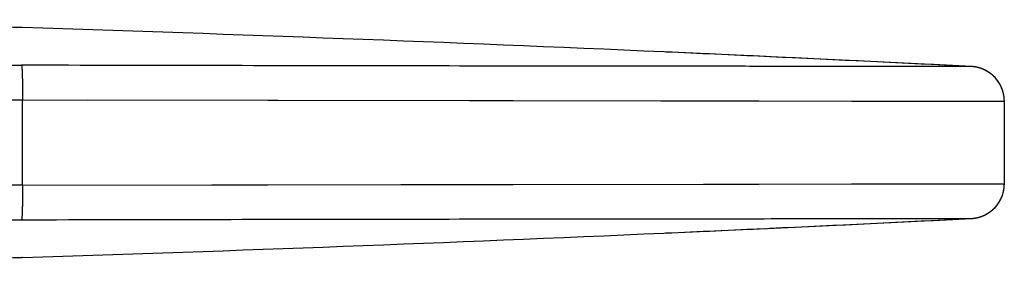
# Model space of a CAD drawing. Header units: millimetres. Extents: x 84 to 582, y -31 to 332.
# Tile 16 of 16: x 516 to 535.87, y 326.48 to 331.44. Entities that reach past the tile are written whole.
import ezdxf

# ---------------------------------------------------------------- set-up
doc = ezdxf.new("R2010")
doc.units = ezdxf.units.MM
doc.header["$LTSCALE"] = 30.734
doc.layers.get('0').update_dxf_attribs({"linetype": 'CONTINUOUS'})

msp = doc.modelspace()

# ---------------------------------------------------------------- linework, layer by layer
at = {"color": 7, "linetype": 'CONTINUOUS'}
for p, q in [((516.062, 331.278), (516.048, 331.278)), ((531.055, 330.694), (529.001, 330.787)), ((533.314, 330.586), (531.027, 330.695)), ((535.239, 330.49), (535.236, 330.49)), ((535.25, 330.489), (535.239, 330.49)), ((535.25, 330.489), (535.246, 330.489)), ((535.306, 330.48), (535.3, 330.481)), ((535.383, 330.46), (535.377, 330.462)), ((535.394, 330.456), (535.388, 330.458)), ((535.464, 330.429), (535.458, 330.431)), ((535.87, 329.817), (535.87, 329.829)), ((535.87, 329.81), (535.87, 329.818)), ((535.87, 329.811), (535.871, 329.793)), ((535.87, 329.793), (535.87, 328.123)), ((535.871, 328.123), (535.87, 328.106)), ((535.87, 328.093), (535.87, 328.109)), ((535.826, 327.878), (535.831, 327.892)), ((535.831, 327.89), (535.835, 327.903)), ((535.842, 327.926), (535.846, 327.939)), ((535.846, 327.938), (535.849, 327.952)), ((535.849, 327.95), (535.852, 327.965)), ((535.661, 327.624), (535.669, 327.631)), ((535.667, 327.63), (535.675, 327.638)), ((535.673, 327.636), (535.681, 327.645)), ((535.726, 327.698), (535.734, 327.708)), ((535.733, 327.706), (535.74, 327.716)), ((535.739, 327.715), (535.746, 327.724)), ((535.763, 327.75), (535.769, 327.761)), ((535.768, 327.759), (535.775, 327.771)), ((535.282, 327.432), (535.287, 327.433)), ((535.286, 327.433), (535.291, 327.434)), ((535.291, 327.434), (535.296, 327.435)), ((535.295, 327.435), (535.3, 327.436)), ((535.3, 327.436), (535.305, 327.436)), ((535.304, 327.436), (535.309, 327.437)), ((535.309, 327.437), (535.314, 327.438)), ((535.313, 327.438), (535.318, 327.439)), ((535.352, 327.447), (535.358, 327.449)), ((535.357, 327.449), (535.363, 327.45)), ((535.362, 327.45), (535.368, 327.452)), ((535.367, 327.452), (535.373, 327.453)), ((535.372, 327.453), (535.379, 327.455)), ((535.379, 327.455), (535.384, 327.457)), ((535.387, 327.458), (535.394, 327.46)), ((535.392, 327.46), (535.4, 327.462)), ((535.398, 327.461), (535.403, 327.463)), ((535.4, 327.462), (535.408, 327.465)), ((535.405, 327.464), (535.413, 327.467)), ((535.411, 327.466), (535.418, 327.469)), ((535.416, 327.468), (535.424, 327.471)), ((535.422, 327.47), (535.429, 327.473)), ((535.427, 327.472), (535.434, 327.475)), ((535.433, 327.474), (535.44, 327.477)), ((535.438, 327.477), (535.445, 327.479)), ((535.444, 327.479), (535.45, 327.482)), ((535.449, 327.481), (535.455, 327.484)), ((535.472, 327.492), (535.478, 327.494)), ((535.477, 327.494), (535.483, 327.497)), ((535.482, 327.497), (535.489, 327.5)), ((535.488, 327.499), (535.495, 327.503)), ((535.493, 327.502), (535.501, 327.506)), ((535.501, 327.506), (535.507, 327.509)), ((535.509, 327.511), (535.515, 327.514)), ((535.512, 327.513), (535.52, 327.517)), ((535.518, 327.516), (535.526, 327.52)), ((535.524, 327.519), (535.531, 327.524)), ((535.53, 327.523), (535.537, 327.527)), ((535.536, 327.526), (535.542, 327.53)), ((535.541, 327.53), (535.548, 327.534)), ((535.553, 327.537), (535.559, 327.541)), ((535.564, 327.545), (535.571, 327.549)), ((535.57, 327.549), (535.577, 327.553)), ((535.575, 327.552), (535.583, 327.558)), ((535.581, 327.556), (535.589, 327.562)), ((535.587, 327.561), (535.595, 327.567)), ((535.613, 327.581), (535.62, 327.587)), ((535.619, 327.586), (535.626, 327.592)), ((535.625, 327.591), (535.632, 327.597)), ((535.631, 327.596), (535.638, 327.602)), ((535.649, 327.613), (535.656, 327.619)), ((535.655, 327.618), (535.662, 327.625)), ((530.953, 327.218), (533.171, 327.323)), ((533.171, 327.323), (535.207, 327.424)), ((535.206, 327.424), (535.211, 327.425)), ((535.21, 327.425), (535.215, 327.425)), ((535.214, 327.425), (535.218, 327.425)), ((535.217, 327.425), (535.222, 327.425)), ((535.221, 327.425), (535.224, 327.426)), ((535.222, 327.425), (535.228, 327.426)), ((535.226, 327.426), (535.231, 327.426)), ((535.229, 327.426), (535.235, 327.426)), ((535.233, 327.426), (535.239, 327.427)), ((535.237, 327.427), (535.243, 327.427)), ((535.241, 327.427), (535.247, 327.428)), ((535.245, 327.427), (535.25, 327.428)), ((535.249, 327.428), (535.254, 327.429)), ((535.253, 327.428), (535.258, 327.429)), ((535.257, 327.429), (535.262, 327.43)), ((535.261, 327.429), (535.266, 327.43)), ((535.265, 327.43), (535.27, 327.431)), ((535.269, 327.431), (535.274, 327.431)), ((535.273, 327.431), (535.279, 327.432)), ((535.278, 327.432), (535.283, 327.433)), ((529.001, 327.129), (531.027, 327.221)), ((516.062, 326.639), (516.048, 326.638))]:
    msp.add_line(p, q, dxfattribs=at)
at = {"color": 9, "linetype": 'CONTINUOUS'}
for p, q in [((515.712, 330.519), (516.04, 330.519)), ((516.06, 328.095), (516.06, 329.821)), ((516.06, 329.821), (535.87, 329.793)), ((517.363, 329.818), (532.791, 329.795)), ((535.088, 329.793), (535.31, 329.793)), ((535.31, 329.793), (535.829, 329.793)), ((535.829, 329.793), (535.866, 329.793)), ((535.866, 329.793), (535.87, 329.793)), ((516.06, 328.096), (535.87, 328.123)), ((516.06, 328.096), (523.69, 328.108)), ((523.69, 328.108), (529.801, 328.117)), ((529.801, 328.117), (532.79, 328.121)), ((534.687, 328.123), (534.963, 328.123)), ((534.963, 328.123), (535.203, 328.124)), ((535.203, 328.124), (535.829, 328.124)), ((515.712, 327.397), (516.04, 327.398))]:
    msp.add_line(p, q, dxfattribs=at)
at = {"color": 7, "linetype": 'CONTINUOUS'}
for points in [[(535.241, 330.49), (535.236, 330.49), (535.232, 330.49), (535.228, 330.491), (535.223, 330.491), (535.219, 330.491), (535.215, 330.492), (535.211, 330.492), (535.208, 330.492), (533.171, 330.593)], [(535.87, 329.829), (535.869, 329.84), (535.868, 329.851), (535.867, 329.861), (535.866, 329.872), (535.865, 329.882), (535.863, 329.893), (535.862, 329.903), (535.86, 329.913), (535.858, 329.923), (535.856, 329.934), (535.854, 329.944), (535.852, 329.954), (535.85, 329.963), (535.847, 329.973), (535.844, 329.983), (535.842, 329.993), (535.839, 330.002), (535.836, 330.012), (535.832, 330.021), (535.829, 330.03), (535.826, 330.039), (535.822, 330.049), (535.819, 330.058), (535.815, 330.066), (535.811, 330.075), (535.807, 330.084), (535.803, 330.093), (535.799, 330.101), (535.795, 330.11), (535.791, 330.118), (535.786, 330.126), (535.782, 330.134), (535.777, 330.142), (535.773, 330.15), (535.768, 330.158), (535.763, 330.166), (535.758, 330.173), (535.753, 330.181), (535.748, 330.188), (535.743, 330.195), (535.738, 330.203), (535.733, 330.21), (535.728, 330.217), (535.722, 330.224), (535.717, 330.23), (535.712, 330.237), (535.706, 330.244), (535.701, 330.25), (535.695, 330.257), (535.69, 330.263), (535.684, 330.269), (535.678, 330.275), (535.672, 330.281), (535.667, 330.287), (535.661, 330.293), (535.655, 330.298), (535.649, 330.304), (535.643, 330.309), (535.637, 330.315), (535.631, 330.32), (535.625, 330.325), (535.619, 330.33), (535.613, 330.335), (535.607, 330.34), (535.601, 330.345), (535.595, 330.349), (535.589, 330.354), (535.583, 330.358), (535.577, 330.363), (535.571, 330.367), (535.565, 330.371), (535.559, 330.375), (535.553, 330.379), (535.547, 330.383), (535.541, 330.387), (535.535, 330.391), (535.529, 330.394), (535.523, 330.398), (535.517, 330.401), (535.511, 330.405), (535.505, 330.408), (535.499, 330.411), (535.493, 330.414), (535.487, 330.417), (535.481, 330.42), (535.476, 330.423), (535.47, 330.426), (535.464, 330.429), (535.458, 330.431), (535.452, 330.434), (535.446, 330.437), (535.44, 330.439), (535.434, 330.441), (535.429, 330.444), (535.423, 330.446), (535.417, 330.448), (535.411, 330.45), (535.405, 330.452), (535.4, 330.455), (535.394, 330.456), (535.388, 330.458), (535.383, 330.46), (535.377, 330.462), (535.371, 330.464), (535.366, 330.465), (535.36, 330.467), (535.354, 330.468), (535.349, 330.47), (535.343, 330.471), (535.338, 330.473), (535.332, 330.474), (535.327, 330.475), (535.322, 330.477), (535.316, 330.478), (535.311, 330.479), (535.306, 330.48), (535.3, 330.481), (535.295, 330.482), (535.29, 330.483), (535.285, 330.484), (535.28, 330.485), (535.275, 330.485), (535.27, 330.486), (535.265, 330.487), (535.26, 330.487), (535.255, 330.488), (535.25, 330.489)], [(535.295, 330.482), (535.29, 330.483), (535.285, 330.484), (535.28, 330.485), (535.275, 330.485), (535.27, 330.486), (535.265, 330.487), (535.26, 330.487), (535.255, 330.488), (535.25, 330.489)], [(535.327, 330.475), (535.322, 330.477), (535.316, 330.478), (535.311, 330.479)], [(535.36, 330.467), (535.355, 330.468), (535.349, 330.47), (535.343, 330.471)], [(535.411, 330.45), (535.406, 330.452), (535.4, 330.454)], [(535.429, 330.444), (535.423, 330.446), (535.417, 330.448)], [(535.852, 327.965), (535.855, 327.978), (535.858, 327.992), (535.861, 328.005), (535.863, 328.019), (535.865, 328.034), (535.867, 328.048), (535.868, 328.063), (535.869, 328.078), (535.87, 328.094)], [(535.852, 327.962), (535.855, 327.974), (535.857, 327.987), (535.86, 328), (535.862, 328.013), (535.864, 328.026), (535.866, 328.039), (535.867, 328.053), (535.868, 328.067), (535.869, 328.081)], [(535.774, 327.769), (535.779, 327.778), (535.785, 327.787), (535.79, 327.797), (535.795, 327.807), (535.8, 327.817), (535.805, 327.827), (535.81, 327.838), (535.814, 327.848), (535.819, 327.859), (535.823, 327.869)], [(535.775, 327.771), (535.781, 327.78), (535.786, 327.791), (535.792, 327.801), (535.797, 327.811), (535.802, 327.822), (535.807, 327.833), (535.812, 327.844), (535.817, 327.855), (535.822, 327.867), (535.827, 327.88)], [(535.835, 327.902), (535.839, 327.914), (535.842, 327.927)], [(535.679, 327.642), (535.685, 327.649), (535.691, 327.656), (535.697, 327.662), (535.703, 327.67), (535.71, 327.677), (535.716, 327.684), (535.722, 327.692)], [(535.681, 327.645), (535.688, 327.652), (535.694, 327.659), (535.701, 327.666), (535.707, 327.674), (535.714, 327.682), (535.72, 327.69), (535.728, 327.7)], [(535.745, 327.724), (535.751, 327.733), (535.757, 327.742), (535.763, 327.751)], [(535.319, 327.439), (535.323, 327.44), (535.328, 327.441), (535.333, 327.443), (535.338, 327.444)], [(535.338, 327.444), (535.343, 327.445), (535.348, 327.446), (535.353, 327.448)], [(535.377, 327.455), (535.382, 327.456), (535.389, 327.458)], [(535.455, 327.484), (535.461, 327.486), (535.466, 327.489), (535.472, 327.492)], [(535.499, 327.505), (535.504, 327.508), (535.512, 327.513)], [(535.547, 327.534), (535.553, 327.537), (535.559, 327.541), (535.565, 327.545)], [(535.592, 327.565), (535.598, 327.569), (535.603, 327.573), (535.609, 327.578)], [(535.595, 327.567), (535.601, 327.571), (535.607, 327.576), (535.615, 327.582)], [(535.637, 327.602), (535.643, 327.607), (535.65, 327.613)]]:
    msp.add_lwpolyline(points, dxfattribs=at)
at = {"color": 9, "linetype": 'CONTINUOUS'}
for points in [[(532.791, 329.795), (533.018, 329.795), (533.237, 329.795), (533.448, 329.795), (533.845, 329.794)], [(533.845, 329.794), (534.031, 329.794), (534.208, 329.794), (534.376, 329.794), (534.687, 329.793)], [(534.687, 329.793), (534.83, 329.793), (535.088, 329.793)], [(532.79, 328.121), (533.236, 328.122), (533.447, 328.122), (533.65, 328.122), (533.844, 328.122), (534.03, 328.123)], [(534.03, 328.123), (534.376, 328.123), (534.536, 328.123), (534.687, 328.123)], [(535.829, 328.124), (535.866, 328.123), (535.87, 328.123)]]:
    msp.add_lwpolyline(points, dxfattribs=at)
at = {"color": 7, "linetype": 'CONTINUOUS'}
for centre, radius, start, end in [((484.621, -668.206), 999.978, 88.199039, 88.519254), ((484.619, -668.258), 1000.03, 87.456379, 88.198222), ((484.621, -668.231), 1000.003, 87.338568, 87.454204), ((484.622, -668.205), 999.977, 87.100435, 87.333647), ((535.171, 329.794), 0.699, 84.3916, 87.0987), ((535.171, 329.793), 0.7, 1.6393, 84.3965), ((535.171, 329.793), 0.7, 1.4658, 1.6435), ((535.171, 328.124), 0.7, 275.6076, 358.5539), ((484.622, 1326.121), 999.977, 272.666355, 272.899565), ((535.171, 328.123), 0.699, 272.9013, 275.6126), ((484.619, 1326.174), 1000.03, 271.801772, 272.543621), ((484.621, 1326.147), 1000.003, 272.545682, 272.661432), ((484.621, 1326.123), 999.978, 271.480747, 271.80097)]:
    msp.add_arc(centre, radius, start, end, dxfattribs=at)
at = {"color": 9, "linetype": 'CONTINUOUS'}
for points, knots in [([(516.04, 330.519), (516.041, 330.516), (516.043, 330.508), (516.045, 330.493), (516.047, 330.472), (516.049, 330.446), (516.05, 330.415), (516.053, 330.363), (516.055, 330.288), (516.057, 330.186), (516.059, 330.071), (516.06, 329.948), (516.06, 329.864), (516.06, 329.821)], [0, 0, 0, 0, 0.013129, 0.034526, 0.064095, 0.101614, 0.146775, 0.199201, 0.324013, 0.471818, 0.637586, 0.815669, 1, 1, 1, 1]), ([(535.206, 330.492), (535.204, 330.492), (535.196, 330.492), (535.178, 330.492), (535.149, 330.492), (535.088, 330.492), (534.983, 330.492), (534.823, 330.493), (534.618, 330.493), (534.37, 330.493), (534.078, 330.493), (533.602, 330.494), (532.904, 330.494), (531.947, 330.495), (530.838, 330.496), (529.586, 330.498), (528.203, 330.499), (526.135, 330.501), (523.326, 330.505), (519.76, 330.511), (517.299, 330.516), (516.04, 330.519)], [0, 0, 0, 0, 0.000322, 0.001244, 0.002764, 0.004878, 0.010879, 0.019227, 0.029898, 0.042871, 0.058125, 0.075637, 0.117293, 0.167395, 0.225442, 0.290936, 0.363335, 0.441926, 0.614682, 0.803019, 1, 1, 1, 1]), ([(516.06, 328.096), (516.06, 328.053), (516.06, 327.969), (516.059, 327.846), (516.057, 327.731), (516.055, 327.629), (516.053, 327.553), (516.05, 327.502), (516.049, 327.47), (516.047, 327.444), (516.045, 327.424), (516.043, 327.409), (516.041, 327.401), (516.04, 327.398)], [0, 0, 0, 0, 0.18433, 0.362413, 0.52818, 0.675986, 0.800798, 0.853224, 0.898386, 0.935904, 0.965473, 0.986871, 1, 1, 1, 1]), ([(516.04, 327.398), (517.299, 327.401), (519.76, 327.406), (523.325, 327.412), (526.134, 327.415), (528.203, 327.417), (529.586, 327.419), (530.838, 327.42), (531.947, 327.421), (532.904, 327.422), (533.602, 327.423), (534.078, 327.423), (534.37, 327.424), (534.618, 327.424), (534.823, 327.424), (534.983, 327.424), (535.088, 327.424), (535.149, 327.424), (535.178, 327.424), (535.196, 327.424), (535.204, 327.424), (535.206, 327.424)], [0, 0, 0, 0, 0.196979, 0.385315, 0.558071, 0.636663, 0.709063, 0.774558, 0.832605, 0.882707, 0.924364, 0.941876, 0.95713, 0.970103, 0.980774, 0.989121, 0.995123, 0.997237, 0.998756, 0.999678, 1, 1, 1, 1])]:
    msp.add_open_spline(points, degree=3, knots=knots, dxfattribs=at)
for points in [[(515.732, 329.822), (515.841, 329.822), (515.951, 329.821), (516.06, 329.821)], [(516.06, 328.095), (515.951, 328.095), (515.841, 328.095), (515.732, 328.095)]]:
    msp.add_open_spline(points, degree=3, dxfattribs=at)

doc.saveas('drawing.dxf')
